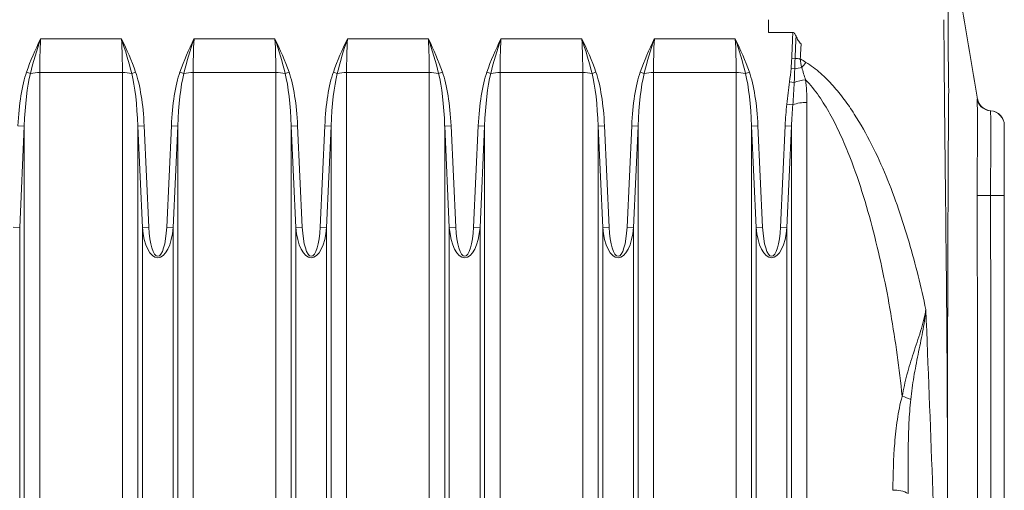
# Model space of a CAD drawing. Header units: millimetres. Extents: x 133 to 1049, y -79 to 877.
# Tile 16 of 28: x 456 to 532, y 688 to 724. Entities that reach past the tile are written whole.
import ezdxf

# ---------------------------------------------------------------- set-up
doc = ezdxf.new("R2010")
doc.units = ezdxf.units.MM

msp = doc.modelspace()

# ---------------------------------------------------------------- linework, layer by layer
at = {"color": 7, "linetype": 'Continuous', "lineweight": 15}
for p, q in [((457.545, 722.415), (463.772, 722.415)), ((469.345, 722.415), (475.572, 722.415)), ((481.145, 722.415), (487.372, 722.415)), ((492.945, 722.415), (499.172, 722.415)), ((504.745, 722.415), (510.972, 722.415)), ((515.394, 722.913), (513.519, 722.913)), ((515.568, 720.914), (515.313, 720.925)), ((515.54, 720.115), (515.258, 720.141)), ((456.763, 719.766), (456.465, 719.87)), ((463.84, 719.827), (457.478, 719.827)), ((457.478, 719.827), (457.478, 660.013)), ((463.84, 660.013), (463.84, 719.827)), ((464.555, 719.766), (464.853, 719.87)), ((468.563, 719.766), (468.265, 719.87)), ((475.64, 719.827), (469.278, 719.827)), ((469.278, 719.827), (469.278, 660.013)), ((475.64, 660.013), (475.64, 719.827)), ((476.355, 719.766), (476.653, 719.87)), ((480.363, 719.766), (480.065, 719.87)), ((487.44, 719.827), (481.078, 719.827)), ((481.078, 719.827), (481.078, 660.013)), ((487.44, 660.013), (487.44, 719.827)), ((488.155, 719.766), (488.453, 719.87)), ((492.163, 719.766), (491.865, 719.87)), ((499.24, 719.827), (492.878, 719.827)), ((492.878, 719.827), (492.878, 660.013)), ((499.24, 660.013), (499.24, 719.827)), ((499.955, 719.766), (500.253, 719.87)), ((503.963, 719.766), (503.665, 719.87)), ((511.04, 719.827), (504.678, 719.827)), ((504.678, 719.827), (504.678, 660.013)), ((511.04, 660.013), (511.04, 719.827)), ((511.755, 719.766), (512.053, 719.87)), ((515.506, 719.076), (515.147, 719.119)), ((515.393, 717.346), (514.941, 717.402)), ((516.478, 717.524), (516.478, 660.013)), ((530.599, 716.891), (530.609, 716.892)), ((456.296, 715.715), (455.804, 715.737)), ((456.296, 715.715), (455.941, 707.921)), ((456.296, 659.757), (456.296, 715.715)), ((465.022, 715.715), (465.514, 715.737)), ((465.377, 707.921), (465.022, 715.715)), ((465.022, 715.715), (465.022, 659.757)), ((465.514, 715.737), (465.87, 707.943)), ((467.248, 707.943), (467.604, 715.737)), ((468.096, 715.715), (467.604, 715.737)), ((468.096, 715.715), (467.741, 707.921)), ((468.096, 659.757), (468.096, 715.715)), ((476.822, 715.715), (477.314, 715.737)), ((477.177, 707.921), (476.822, 715.715)), ((476.822, 715.715), (476.822, 659.757)), ((477.314, 715.737), (477.67, 707.943)), ((479.048, 707.943), (479.404, 715.737)), ((479.896, 715.715), (479.404, 715.737)), ((479.896, 715.715), (479.541, 707.921)), ((479.896, 659.757), (479.896, 715.715)), ((488.622, 715.715), (489.114, 715.737)), ((488.977, 707.921), (488.622, 715.715)), ((488.622, 715.715), (488.622, 659.757)), ((489.114, 715.737), (489.47, 707.943)), ((490.848, 707.943), (491.204, 715.737)), ((491.696, 715.715), (491.204, 715.737)), ((491.696, 715.715), (491.341, 707.921)), ((491.696, 659.757), (491.696, 715.715)), ((500.422, 715.715), (500.914, 715.737)), ((500.777, 707.921), (500.422, 715.715)), ((500.422, 715.715), (500.422, 659.757)), ((500.914, 715.737), (501.27, 707.943)), ((502.648, 707.943), (503.004, 715.737)), ((503.496, 715.715), (503.004, 715.737)), ((503.496, 715.715), (503.141, 707.921)), ((503.496, 659.757), (503.496, 715.715)), ((512.222, 715.715), (512.714, 715.737)), ((512.577, 707.921), (512.222, 715.715)), ((512.222, 715.715), (512.222, 659.757)), ((512.714, 715.737), (513.07, 707.943)), ((514.448, 707.943), (514.804, 715.737)), ((515.296, 715.715), (514.804, 715.737)), ((515.296, 715.715), (514.941, 707.921)), ((515.296, 659.757), (515.296, 715.715)), ((530.599, 710.389), (529.564, 710.383)), ((455.941, 707.921), (455.448, 707.943)), ((455.941, 659.235), (455.941, 707.921)), ((465.377, 707.921), (465.87, 707.943)), ((465.377, 659.235), (465.377, 707.921)), ((467.741, 707.921), (467.248, 707.943)), ((467.741, 659.235), (467.741, 707.921)), ((477.177, 707.921), (477.67, 707.943)), ((477.177, 659.235), (477.177, 707.921)), ((479.541, 707.921), (479.048, 707.943)), ((479.541, 659.235), (479.541, 707.921)), ((488.977, 707.921), (489.47, 707.943)), ((488.977, 659.235), (488.977, 707.921)), ((491.341, 707.921), (490.848, 707.943)), ((491.341, 659.235), (491.341, 707.921)), ((500.777, 707.921), (501.27, 707.943)), ((500.777, 659.235), (500.777, 707.921)), ((503.141, 707.921), (502.648, 707.943)), ((503.141, 659.235), (503.141, 707.921)), ((512.577, 707.921), (513.07, 707.943)), ((512.577, 659.235), (512.577, 707.921)), ((514.941, 707.921), (514.448, 707.943)), ((514.941, 659.235), (514.941, 707.921))]:
    msp.add_line(p, q, dxfattribs=at)
at = {"color": 7, "linetype": 'Continuous', "lineweight": 15, "flags": 128}
msp.add_lwpolyline([(531.659, 710.389), (531.639, 710.389), (531.579, 710.389), (531.483, 710.389), (531.352, 710.389), (531.192, 710.389), (531.009, 710.389), (530.809, 710.389), (530.599, 710.389)], dxfattribs=at)
at = {"color": 7, "linetype": 'Continuous', "lineweight": 15}
for centre, radius, start, end in [((520.53, 788.65), 67.917, 265.81001, 266.14622), ((516.987, 713.361), 6.907, 97.4677, 102.09099), ((502.048, 731.582), 18.069, 320.99584, 322.62111), ((457.451, 715.932), 3.895, 89.60348, 100.17988), ((463.867, 715.932), 3.895, 79.82012, 90.39652), ((469.251, 715.932), 3.895, 89.60348, 100.17988), ((475.667, 715.932), 3.895, 79.82012, 90.39652), ((481.051, 715.932), 3.895, 89.60348, 100.17988), ((487.467, 715.932), 3.895, 79.82012, 90.39652), ((492.851, 715.932), 3.895, 89.60348, 100.17988), ((499.267, 715.932), 3.895, 79.82012, 90.39652), ((504.651, 715.932), 3.895, 89.60348, 100.17988), ((511.067, 715.932), 3.895, 79.82012, 90.39652), ((516.781, 715.645), 3.66, 96.46587, 110.38864), ((516.35, 714.911), 2.617, 87.18495, 111.44147), ((530.71, 718.014), 1.125, 190.88889, 265.50435), ((530.664, 718.014), 1.125, 225.90579, 266.69191), ((530.534, 715.768), 1.125, 0, 86.69209), ((530.534, 715.77), 1.125, 0.11187, 86.21015), ((522.696, 690.731), 4.347, 66.01416, 75.21807), ((523.312, 685.856), 1.868, 58.86574, 96.6284)]:
    msp.add_arc(centre, radius, start, end, dxfattribs=at)
at = {"color": 8, "linetype": 'Continuous', "lineweight": 15}
msp.add_arc((530.664, 718.014), 1.125, 192.16105, 225.9058, dxfattribs=at)
at = {"color": 7, "linetype": 'Continuous', "lineweight": 15}
for centre, major_axis, ratio, start_param, end_param in [((459.453, 722.415), (0.53, 9.999), 0.190241, 1.580886, 1.842685), ((461.865, 722.415), (-0.53, 9.999), 0.190241, 4.4405, 4.702299), ((471.253, 722.415), (0.53, 9.999), 0.190241, 1.580886, 1.842685), ((473.665, 722.415), (-0.53, 9.999), 0.190241, 4.4405, 4.702299), ((483.053, 722.415), (0.53, 9.999), 0.190241, 1.580886, 1.842685), ((485.465, 722.415), (-0.53, 9.999), 0.190241, 4.4405, 4.702299), ((494.853, 722.415), (0.53, 9.999), 0.190241, 1.580886, 1.842685), ((497.265, 722.415), (-0.53, 9.999), 0.190241, 4.4405, 4.702299), ((506.653, 722.415), (0.53, 9.999), 0.190241, 1.580886, 1.842685), ((509.065, 722.415), (-0.53, 9.999), 0.190241, 4.4405, 4.702299), ((457.478, 714.596), (0, -6.568), 0.258819, 3.780298, 4.537856), ((457.478, 714.596), (0, 6.439), 0.186368, 0.638705, 1.396263), ((463.84, 714.596), (0, 6.439), 0.186368, 4.886922, 5.64448), ((463.84, 714.596), (0, 6.568), 0.258819, 4.886922, 5.64448), ((469.278, 714.596), (0, -6.568), 0.258819, 3.780298, 4.537856), ((469.278, 714.596), (0, 6.439), 0.186368, 0.638705, 1.396263), ((475.64, 714.596), (0, 6.439), 0.186368, 4.886922, 5.64448), ((475.64, 714.596), (0, 6.568), 0.258819, 4.886922, 5.64448), ((481.078, 714.596), (0, -6.568), 0.258819, 3.780298, 4.537856), ((481.078, 714.596), (0, 6.439), 0.186368, 0.638705, 1.396263), ((487.44, 714.596), (0, 6.439), 0.186368, 4.886922, 5.64448), ((487.44, 714.596), (0, 6.568), 0.258819, 4.886922, 5.64448), ((492.878, 714.596), (0, -6.568), 0.258819, 3.780298, 4.537856), ((492.878, 714.596), (0, 6.439), 0.186368, 0.638705, 1.396263), ((499.24, 714.596), (0, 6.439), 0.186368, 4.886922, 5.64448), ((499.24, 714.596), (0, 6.568), 0.258819, 4.886922, 5.64448), ((504.678, 714.596), (0, -6.568), 0.258819, 3.780298, 4.537856), ((504.678, 714.596), (0, 6.439), 0.186368, 0.638705, 1.396263), ((511.04, 714.596), (0, 6.439), 0.186368, 4.886922, 5.64448), ((511.04, 714.596), (0, 6.568), 0.258819, 4.886922, 5.64448), ((516.478, 714.596), (0, -6.568), 0.258819, 4.271141, 4.537856), ((516.478, 714.596), (0, 6.439), 0.186368, 1.129548, 1.396263), ((466.559, 708.413), (0, 2.834), 0.42343, 1.745329, 4.537856), ((466.559, 708.413), (0, 2.705), 0.258819, 1.745329, 4.537856), ((478.359, 708.413), (0, 2.834), 0.42343, 1.745329, 4.537856), ((478.359, 708.413), (0, 2.705), 0.258819, 1.745329, 4.537856), ((490.159, 708.413), (0, 2.834), 0.42343, 1.745329, 4.537856), ((490.159, 708.413), (0, 2.705), 0.258819, 1.745329, 4.537856), ((501.959, 708.413), (0, 2.834), 0.42343, 1.745329, 4.537856), ((501.959, 708.413), (0, 2.705), 0.258819, 1.745329, 4.537856), ((513.759, 708.413), (0, 2.834), 0.42343, 1.745329, 4.537856), ((513.759, 708.413), (0, 2.705), 0.258819, 1.745329, 4.537856)]:
    msp.add_ellipse(centre, major_axis=major_axis, ratio=ratio, start_param=start_param, end_param=end_param, dxfattribs=at)
for points, knots in [([(529.608, 717.788), (529.198, 720.222), (528.43, 724.784), (527.662, 729.346), (527.303, 731.474)], [0, 0, 0, 0, 0.533512, 1, 1, 1, 1]), ([(527.015, 723.893), (527.015, 722.963), (527.022, 722.032), (527.034, 720.632), (527.038, 720.165), (527.046, 719.23), (527.05, 718.761), (527.07, 716.42), (527.09, 714.546), (527.152, 708.921), (527.197, 705.166), (527.261, 697.648), (527.281, 693.884), (527.286, 686.347), (527.27, 682.58), (527.241, 678.814)], [0, 0, 0, 0, 0.0625, 0.0625, 0.09375, 0.09375, 0.125, 0.125, 0.25, 0.25, 0.5, 0.5, 0.75, 0.75, 1, 1, 1, 1]), ([(527.334, 724.466), (527.334, 724.062), (527.335, 723.632), (527.339, 722.716), (527.342, 722.228), (527.349, 721.223), (527.354, 720.705), (527.363, 719.906), (527.366, 719.636), (527.373, 719.089), (527.377, 718.809), (527.382, 718.53)], [0, 0, 0, 0, 0.25, 0.25, 0.5, 0.5, 0.75, 0.75, 0.875, 0.875, 1, 1, 1, 1]), ([(515.313, 720.925), (515.334, 721.443), (515.355, 721.962), (515.376, 722.48), (515.382, 722.625), (515.388, 722.769), (515.394, 722.913)], [0, 0, 0, 0, 0.001556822, 0.001556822, 0.001556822, 0.001990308, 0.001990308, 0.001990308, 0.001990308]), ([(515.394, 722.913), (515.429, 722.913), (515.462, 722.899), (515.517, 722.857), (515.539, 722.831), (515.598, 722.748), (515.626, 722.687), (515.65, 722.624)], [0, 0, 0, 0, 0.25, 0.25, 0.5, 0.5, 1, 1, 1, 1]), ([(515.65, 722.624), (515.634, 722.291), (515.618, 721.959), (515.602, 721.626), (515.591, 721.388), (515.579, 721.151), (515.568, 720.914)], [0, 0, 0, 0, 0.001, 0.001, 0.001, 0.001712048, 0.001712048, 0.001712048, 0.001712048]), ([(515.65, 722.624), (515.692, 722.515), (515.74, 722.407), (515.861, 722.205), (515.933, 722.107), (516.032, 722.038)], [0, 0, 0, 0, 0.5, 0.5, 1, 1, 1, 1]), ([(516.032, 722.038), (516.022, 721.863), (516.012, 721.688), (516.002, 721.513), (515.99, 721.304), (515.978, 721.095), (515.966, 720.886)], [0, 0, 0, 0, 0.000526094, 0.000526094, 0.000526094, 0.00115338, 0.00115338, 0.00115338, 0.00115338]), ([(516.406, 720.613), (516.804, 720.366), (517.175, 720.083), (517.868, 719.475), (518.188, 719.15), (518.795, 718.475), (519.079, 718.123), (519.621, 717.398), (519.879, 717.023), (520.613, 715.88), (521.052, 715.095), (521.86, 713.495), (522.229, 712.679), (522.914, 711.023), (523.23, 710.183), (523.815, 708.494), (524.085, 707.644), (524.836, 705.079), (525.262, 703.348), (525.626, 701.602)], [0, 0, 0, 0, 0.0625, 0.0625, 0.125, 0.125, 0.1875, 0.1875, 0.25, 0.25, 0.375, 0.375, 0.5, 0.5, 0.625, 0.625, 0.75, 0.75, 1, 1, 1, 1]), ([(523.805, 694.934), (523.579, 697.064), (523.29, 699.189), (522.564, 703.414), (522.129, 705.511), (521.328, 708.626), (521.035, 709.661), (520.386, 711.71), (520.03, 712.723), (519.426, 714.217), (519.214, 714.711), (518.758, 715.688), (518.514, 716.172), (517.989, 717.116), (517.708, 717.576), (517.091, 718.462), (516.754, 718.888), (516.369, 719.282)], [0, 0, 0, 0, 0.25, 0.25, 0.5, 0.5, 0.625, 0.625, 0.75, 0.75, 0.8125, 0.8125, 0.875, 0.875, 0.9375, 0.9375, 1, 1, 1, 1]), ([(527.382, 718.53), (527.356, 715.312), (527.339, 712.065), (527.314, 705.514), (527.305, 702.211), (527.297, 697.217), (527.295, 695.546), (527.293, 692.205), (527.292, 690.533), (527.293, 685.515), (527.296, 682.177), (527.302, 678.847)], [0, 0, 0, 0, 0.25, 0.25, 0.5, 0.5, 0.625, 0.625, 0.75, 0.75, 1, 1, 1, 1]), ([(529.568, 711.045), (529.57, 711.259), (529.572, 711.476), (529.575, 711.9), (529.577, 712.111), (529.582, 712.737), (529.584, 713.148), (529.588, 713.927), (529.589, 714.298), (529.591, 714.827), (529.591, 715), (529.591, 715.331), (529.591, 715.489), (529.591, 715.943), (529.591, 716.218), (529.59, 716.587), (529.589, 716.704), (529.588, 716.918), (529.587, 717.016), (529.584, 717.284), (529.582, 717.427), (529.577, 717.589), (529.576, 717.634), (529.572, 717.704), (529.57, 717.729), (529.568, 717.744)], [0, 0, 0, 0, 0.0625, 0.0625, 0.125, 0.125, 0.25, 0.25, 0.375, 0.375, 0.4375, 0.4375, 0.5, 0.5, 0.625, 0.625, 0.6875, 0.6875, 0.75, 0.75, 0.875, 0.875, 0.9375, 0.9375, 1, 1, 1, 1]), ([(530.599, 710.389), (530.598, 710.818), (530.603, 711.247), (530.608, 712.078), (530.61, 712.484), (530.612, 713.075), (530.613, 713.27), (530.614, 713.645), (530.615, 713.827), (530.616, 714.354), (530.616, 714.682), (530.616, 715.29), (530.616, 715.559), (530.615, 715.912), (530.614, 716.021), (530.613, 716.222), (530.613, 716.315), (530.61, 716.559), (530.608, 716.682), (530.603, 716.848), (530.598, 716.891), (530.599, 716.891)], [0, 0, 0, 0, 0.125, 0.125, 0.25, 0.25, 0.3125, 0.3125, 0.375, 0.375, 0.5, 0.5, 0.625, 0.625, 0.6875, 0.6875, 0.75, 0.75, 0.875, 0.875, 1, 1, 1, 1]), ([(531.659, 715.768), (531.659, 715.768), (531.659, 715.733), (531.659, 715.596), (531.659, 715.494), (531.659, 715.292), (531.659, 715.216), (531.659, 715.049), (531.659, 714.959), (531.659, 714.667), (531.659, 714.444), (531.659, 713.941), (531.659, 713.67), (531.659, 713.234), (531.659, 713.083), (531.659, 712.773), (531.659, 712.612), (531.659, 712.122), (531.659, 711.787), (531.659, 711.099), (531.659, 710.744), (531.659, 710.389)], [0, 0, 0, 0, 0.125, 0.125, 0.25, 0.25, 0.3125, 0.3125, 0.375, 0.375, 0.5, 0.5, 0.625, 0.625, 0.6875, 0.6875, 0.75, 0.75, 0.875, 0.875, 1, 1, 1, 1]), ([(529.564, 668.395), (529.579, 671.894), (529.587, 675.393), (529.599, 682.391), (529.603, 689.389), (529.599, 696.387), (529.587, 703.385), (529.579, 706.884), (529.564, 710.383)], [0, 0, 0, 0, 0.25, 0.25, 0.5, 0.75, 0.75, 1, 1, 1, 1]), ([(530.599, 668.39), (530.618, 675.39), (530.622, 682.389), (530.622, 696.389), (530.618, 703.389), (530.599, 710.389)], [0, 0, 0, 0, 0.5, 0.5, 1, 1, 1, 1]), ([(531.659, 710.389), (531.659, 708.889), (531.659, 707.389), (531.659, 705.889), (531.659, 699.889), (531.659, 693.889), (531.659, 687.889), (531.659, 686.889), (531.659, 685.889), (531.659, 684.889), (531.659, 679.39), (531.659, 673.89), (531.659, 668.39)], [0, 0, 0, 0, 0.0045, 0.0045, 0.0045, 0.0225, 0.0225, 0.0225, 0.02549929, 0.02549929, 0.02549929, 0.04199858, 0.04199858, 0.04199858, 0.04199858]), ([(523.805, 694.934), (523.904, 695.493), (524.027, 696.048), (524.32, 697.155), (524.49, 697.707), (524.763, 698.543), (524.857, 698.824), (525.041, 699.381), (525.132, 699.658), (525.302, 700.212), (525.381, 700.489), (525.486, 700.906), (525.518, 701.046), (525.577, 701.325), (525.604, 701.465), (525.626, 701.602)], [0, 0, 0, 0, 0.25, 0.25, 0.5, 0.5, 0.625, 0.625, 0.75, 0.75, 0.875, 0.875, 0.9375, 0.9375, 1, 1, 1, 1]), ([(524.463, 694.702), (524.527, 695.279), (524.607, 695.855), (524.799, 697.003), (524.91, 697.577), (525.143, 698.727), (525.264, 699.303), (525.425, 700.167), (525.474, 700.454), (525.561, 701.028), (525.598, 701.317), (525.626, 701.602)], [0, 0, 0, 0, 0.25, 0.25, 0.5, 0.5, 0.75, 0.75, 0.875, 0.875, 1, 1, 1, 1]), ([(525.626, 701.602), (525.803, 697.223), (525.974, 692.845), (526.289, 684.102), (526.434, 679.738), (526.56, 675.386)], [0, 0, 0, 0, 0.5, 0.5, 1, 1, 1, 1]), ([(523.096, 687.712), (523.096, 688.925), (523.133, 690.139), (523.28, 691.951), (523.345, 692.553), (523.524, 693.75), (523.636, 694.346), (523.805, 694.934)], [0, 0, 0, 0, 0.5, 0.5, 0.75, 0.75, 1, 1, 1, 1]), ([(524.463, 694.702), (524.396, 694.1), (524.357, 693.497), (524.299, 692.289), (524.281, 691.685), (524.25, 689.872), (524.256, 688.663), (524.278, 687.455)], [0, 0, 0, 0, 0.25, 0.25, 0.5, 0.5, 1, 1, 1, 1])]:
    msp.add_open_spline(points, degree=3, knots=knots, dxfattribs=at)
for points in [[(513.519, 722.913), (513.516, 723.24), (513.515, 723.567), (513.515, 723.893)], [(456.465, 719.87), (456.769, 720.742), (457.148, 721.583), (457.545, 722.415)], [(456.763, 719.766), (456.98, 720.66), (457.254, 721.54), (457.545, 722.415)], [(464.555, 719.766), (464.338, 720.66), (464.064, 721.54), (463.772, 722.415)], [(464.853, 719.87), (464.549, 720.742), (464.169, 721.583), (463.772, 722.415)], [(468.265, 719.87), (468.569, 720.742), (468.948, 721.583), (469.345, 722.415)], [(468.563, 719.766), (468.78, 720.66), (469.054, 721.54), (469.345, 722.415)], [(476.355, 719.766), (476.138, 720.66), (475.864, 721.54), (475.572, 722.415)], [(476.653, 719.87), (476.349, 720.742), (475.969, 721.583), (475.572, 722.415)], [(480.065, 719.87), (480.369, 720.742), (480.748, 721.583), (481.145, 722.415)], [(480.363, 719.766), (480.58, 720.66), (480.854, 721.54), (481.145, 722.415)], [(488.155, 719.766), (487.938, 720.66), (487.664, 721.54), (487.372, 722.415)], [(488.453, 719.87), (488.149, 720.742), (487.769, 721.583), (487.372, 722.415)], [(491.865, 719.87), (492.169, 720.742), (492.548, 721.583), (492.945, 722.415)], [(492.163, 719.766), (492.38, 720.66), (492.654, 721.54), (492.945, 722.415)], [(499.955, 719.766), (499.738, 720.66), (499.464, 721.54), (499.172, 722.415)], [(500.253, 719.87), (499.949, 720.742), (499.569, 721.583), (499.172, 722.415)], [(503.665, 719.87), (503.969, 720.742), (504.348, 721.583), (504.745, 722.415)], [(503.963, 719.766), (504.18, 720.66), (504.454, 721.54), (504.745, 722.415)], [(511.755, 719.766), (511.538, 720.66), (511.264, 721.54), (510.972, 722.415)], [(512.053, 719.87), (511.749, 720.742), (511.369, 721.583), (510.972, 722.415)], [(515.258, 720.141), (515.282, 720.402), (515.302, 720.663), (515.313, 720.925)], [(515.568, 720.914), (515.555, 720.648), (515.547, 720.382), (515.54, 720.115)], [(516.406, 720.613), (516.259, 720.704), (516.113, 720.795), (515.966, 720.886)], [(515.966, 720.886), (515.981, 720.656), (516.031, 720.43), (516.089, 720.21)], [(515.147, 719.119), (515.188, 719.459), (515.226, 719.8), (515.258, 720.141)], [(515.54, 720.115), (515.531, 719.768), (515.521, 719.422), (515.506, 719.076)], [(516.089, 720.21), (516.177, 719.895), (516.278, 719.589), (516.369, 719.282)], [(514.941, 717.402), (515.011, 717.974), (515.078, 718.547), (515.147, 719.119)], [(515.506, 719.076), (515.481, 718.498), (515.442, 717.922), (515.393, 717.346)], [(516.369, 719.282), (516.448, 718.698), (516.478, 718.112), (516.478, 717.524)], [(529.568, 717.744), (529.564, 717.765), (529.563, 717.776), (529.564, 717.777)], [(529.564, 710.383), (529.563, 710.604), (529.564, 710.825), (529.568, 711.045)]]:
    msp.add_open_spline(points, degree=3, dxfattribs=at)
at = {"color": 8, "linetype": 'Continuous', "lineweight": 15}
msp.add_open_spline([(529.564, 717.777), (529.573, 717.79), (529.6, 717.827), (529.586, 717.808), (529.577, 717.795)], degree=3, knots=[0, 0, 0, 0, 0.32602, 1, 1, 1, 1], dxfattribs=at)

doc.saveas('drawing.dxf')
